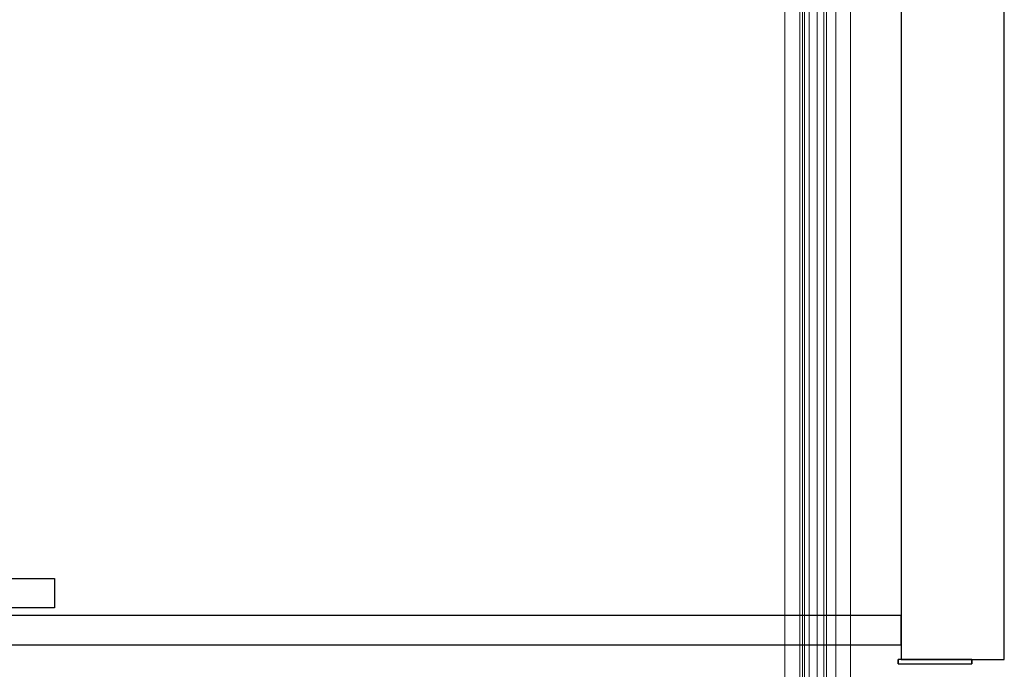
# Model space of a CAD drawing. Header units: millimetres. Extents: x -14995 to -11510, y 364 to 3070.
# Tile 16 of 29: x -14108 to -13440, y 2187 to 2628. Entities that reach past the tile are written whole.
import ezdxf

# ---------------------------------------------------------------- set-up
doc = ezdxf.new("R2010")
doc.units = ezdxf.units.MM
for name, color, linetype, lineweight in [('A-DOOR', 31, 'Continuous', 25), ('A-DOOR-FRAM', 31, 'Continuous', 25), ('I-WALL', 2, 'Continuous', 25), ('P-PIPE', 3, 'Continuous', 18), ('P-PIPE-CNTR', 3, 'Continuous', 18)]:
    doc.layers.add(name, color=color, linetype=linetype, lineweight=lineweight)

# ---------------------------------------------------------------- blocks, each defined once
blk = doc.blocks.new('Placard coulissante - 2 panneaux_GM - Placard coulissante - 2 panneaux 2_50-1392446-Niveau 0')
at = {"layer": 'A-DOOR'}
for p, q in [((-600, 20), (25, 20)), ((25, 20), (25, 0)), ((25, 0), (-600, 0)), ((600, -5), (-25, -5)), ((600, -25), (600, -5)), ((-25, -25), (600, -25))]:
    blk.add_line(p, q, dxfattribs=at)
at = {"layer": 'A-DOOR-FRAM'}
for p, q in [((648, -35), (598, -35)), ((598, -35), (598, -38)), ((598, -38), (598, -35)), ((648, -35), (598, -35)), ((598, -38), (648, -38)), ((598, -38), (648, -38)), ((648, -38), (648, -35)), ((648, -35), (648, -38))]:
    blk.add_line(p, q, dxfattribs=at)

msp = doc.modelspace()

# ---------------------------------------------------------------- linework, layer by layer
at = {"layer": 'I-WALL'}
for p, q in [((-13509.55, 2868.53), (-13509.55, 2194.03)), ((-13439.55, 2194.03), (-13439.55, 2868.53)), ((-13509.55, 2194.03), (-13439.55, 2194.03))]:
    msp.add_line(p, q, dxfattribs=at)
at = {"layer": 'P-PIPE'}
for p, q in [((-13588.5, 2767.93), (-13588.5, 1401.15)), ((-13578.5, 2767.93), (-13578.5, 1401.15)), ((-13572.1, 1401.15), (-13572.1, 2767.93)), ((-13562.1, 1401.15), (-13562.1, 2767.93)), ((-13576.65, 2736.23), (-13576.65, 1424.35)), ((-13566.65, 2736.23), (-13566.65, 1424.35)), ((-13553.95, 1424.35), (-13553.95, 2736.23)), ((-13543.95, 1424.35), (-13543.95, 2736.23))]:
    msp.add_line(p, q, dxfattribs=at)
at = {"layer": 'P-PIPE-CNTR'}
for p, q in [((-13575.3, 2767.93), (-13575.3, 1401.15)), ((-13575.3, 2767.93), (-13575.3, 1401.15)), ((-13560.3, 2736.23), (-13560.3, 1424.35)), ((-13560.3, 2736.23), (-13560.3, 1424.35))]:
    msp.add_line(p, q, dxfattribs=at)

# ---------------------------------------------------------------- block references
at = {"layer": 'A-DOOR'}
msp.add_blockref('Placard coulissante - 2 panneaux_GM - Placard coulissante - 2 panneaux 2_50-1392446-Niveau 0', (-14109.55, 2229.03), dxfattribs=at)

doc.saveas('drawing.dxf')
